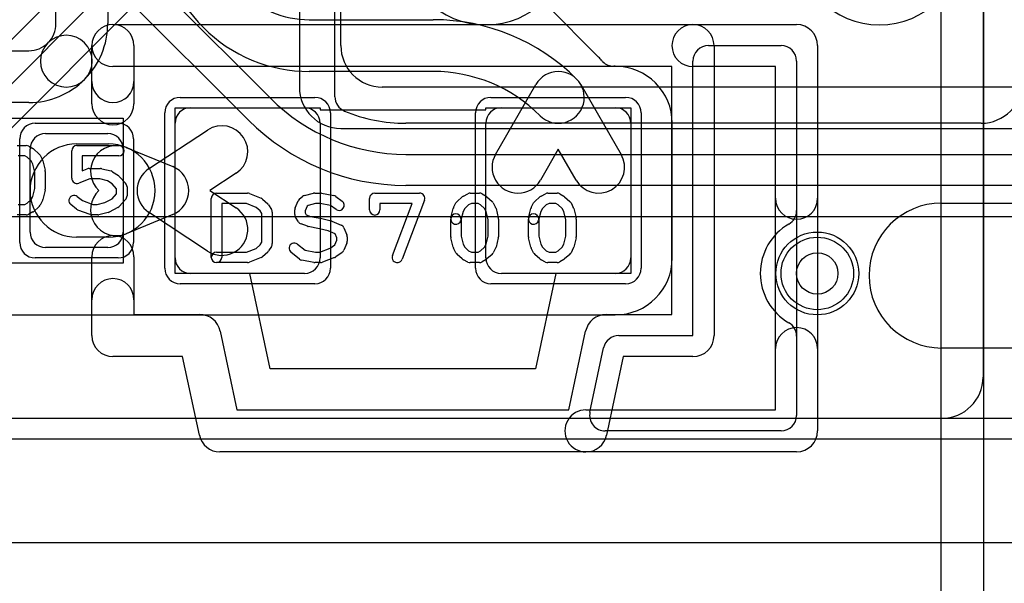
# Model space of a CAD drawing. Extents: x -1.1 to 39.1, y -7.5 to 26.
# Tile 7 of 44: x 9.6 to 14.3, y -0.2 to 2.5. Entities that reach past the tile are written whole.
import ezdxf

# ---------------------------------------------------------------- set-up
doc = ezdxf.new("R2010")
doc.units = 0
for name, color, linetype in [('Hole', 1, 'CONTINUOUS'), ('L1', 3, 'CONTINUOUS'), ('L2', 3, 'CONTINUOUS'), ('L3', 3, 'CONTINUOUS'), ('L4', 3, 'CONTINUOUS'), ('MetalMask-A', 176, 'CONTINUOUS'), ('Outline', 7, 'CONTINUOUS'), ('PartsArea-A', 111, 'CONTINUOUS'), ('PartsSilk-A', 221, 'CONTINUOUS'), ('Resist-A', 2, 'CONTINUOUS'), ('Resist-B', 2, 'CONTINUOUS'), ('Silk-A', 140, 'CONTINUOUS')]:
    doc.layers.add(name, color=color, linetype=linetype)

msp = doc.modelspace()

# ---------------------------------------------------------------- linework, layer by layer
at = {"layer": 'Hole'}
msp.add_circle((13.4, 1.3), 0.1, dxfattribs=at)
at = {"layer": 'L1'}
for p, q in [((9.725, 2.50606), (9.725, 3.45)), ((9.975, 3.45), (9.975, 2.50606)), ((14.19996, 3.14996), (14.19996, 0.8)), ((12.34448, 2.34448), (12.09448, 2.59448)), ((10.94747, 2.525), (11.54646, 2.525)), ((10.43662, 2.4866), (10.4366, 2.48662)), ((8.1171, 2.375), (9.59394, 2.375)), ((12.425, 2.30004), (12.41811, 2.30004)), ((11.54646, 2.275), (10.94747, 2.275)), ((11.8469, 1.875), (12.04175, 2.2125)), ((12.25825, 2.2125), (12.4531, 1.875)), ((9.59394, 2.125), (8.1171, 2.125)), ((10.375, 2.1), (10.925, 2.1)), ((11.875, 2.1), (12.425, 2.1)), ((10.3, 1.375), (10.3, 2.025)), ((11, 2.025), (11, 1.375)), ((11.8, 1.375), (11.8, 2.025)), ((12.5, 2.025), (12.5, 1.375)), ((12.70004, 1.375), (12.70004, 2.025)), ((9.675, 1.975), (9.975, 1.975)), ((10.17249, 1.80435), (10.4573, 1.99218)), ((9.825, 1.925), (9.97857, 1.925)), ((10.06422, 1.90806), (10.28888, 1.81559)), ((9.6, 1.5), (9.6, 1.9)), ((10.05, 1.9), (10.05, 1.5)), ((12.15, 1.9), (12.0634, 1.75)), ((12.2366, 1.75), (12.15, 1.9)), ((10.59494, 1.78348), (10.46836, 1.7)), ((10.46836, 1.7), (10.59494, 1.61652)), ((14, 1.64), (15.4, 1.64)), ((10.28888, 1.58441), (10.06422, 1.49194)), ((10.4573, 1.40782), (10.17249, 1.59565)), ((9.97857, 1.475), (9.825, 1.475)), ((9.975, 1.425), (9.675, 1.425)), ((10.925, 1.3), (10.375, 1.3)), ((12.425, 1.3), (11.875, 1.3)), ((3.8, 1.09996), (12.425, 1.09996)), ((15.4, 0.94), (14, 0.94)), ((13.99996, 0.6), (1, 0.6))]:
    msp.add_line(p, q, dxfattribs=at)
msp.add_circle((13.4, 1.3), 0.2, dxfattribs=at)
for centre, radius, start, end in [((10.94745, 2.99747), 0.72245, 180, -135), ((10.94747, 2.99745), 0.47245, -135, -90), ((11.54646, 1.54647), 0.97853, 45.00041, 90), ((9.59395, 2.50606), 0.13105, -45.00309, 0), ((9.59395, 2.50606), 0.38105, -45.00106, 0), ((10.94747, 2.99745), 0.72245, -135, -90), ((9.77501, 2.32499), 0.125, -45, 135), ((9.59395, 2.50605), 0.13105, -90.00437, -45), ((9.775, 2.325), 0.125, 135, -45.00158), ((12.15, 2.14998), 0.27505, 40.01067, 45.00295), ((12.41809, 2.37502), 0.07497, -139.98893, -135), ((12.41811, 2.37504), 0.075, -135, -90), ((12.425, 2.025), 0.27504, 0, 90), ((9.59395, 2.50605), 0.38105, -90.0015, -45), ((11.54646, 1.54647), 0.72853, 45.00056, 90), ((12.15, 2.15), 0.125, 30.00073, 149.99927), ((12.14999, 2.15001), 0.125, -135, 45.00048), ((10.375, 2.025), 0.075, 90, 180), ((10.925, 2.025), 0.075, 0, 90), ((11.875, 2.025), 0.075, 90, 180), ((12.425, 2.025), 0.075, 0, 90), ((10.52612, 1.88783), 0.125, -56.5947, 123.40454), ((9.675, 1.9), 0.075, 90, 180), ((9.975, 1.9), 0.075, 0, 90), ((9.825, 1.7), 0.225, 90, -90), ((10.01664, 1.79247), 0.125, 67.6266, -132.28941), ((9.97857, 1.7), 0.225, -90, 90), ((11.95515, 1.8125), 0.125, 149.99927, -29.99927), ((12.34485, 1.8125), 0.125, -149.99927, 29.99927), ((10.2413, 1.7), 0.125, -67.6266, 67.6266), ((10.24131, 1.7), 0.125, 123.4053, -123.4053), ((10.01664, 1.60753), 0.125, 132.28941, -67.62795), ((10.52612, 1.51217), 0.125, -123.4053, 56.59546), ((14, 1.29), 0.35, 90, -90), ((9.675, 1.5), 0.075, 180, -90), ((9.975, 1.5), 0.075, -90, 0), ((10.375, 1.375), 0.075, 180, -90), ((10.925, 1.375), 0.075, -90, 0), ((11.875, 1.375), 0.075, 180, -90), ((12.425, 1.375), 0.27504, -90, 0), ((12.425, 1.375), 0.075, -90, 0), ((13.99996, 0.8), 0.2, -90, 0)]:
    msp.add_arc(centre, radius, start, end, dxfattribs=at)
at = {"layer": 'L2'}
msp.add_line((19.01881, 0.50004), (1, 0.50004), dxfattribs=at)
msp.add_circle((13.4, 1.3), 0.2, dxfattribs=at)
at = {"layer": 'L3'}
for p, q in [((10.90002, 4.59999), (10.90002, 2.19996)), ((11.10006, 2.4), (11.10006, 4.6)), ((19.825, 2.2), (11.30006, 2.2)), ((11.10002, 1.99996), (36.79996, 1.99996)), ((19.01882, 0.50004), (1, 0.50004))]:
    msp.add_line(p, q, dxfattribs=at)
msp.add_circle((13.4, 1.3), 0.2, dxfattribs=at)
for centre, radius, start, end in [((11.8, 2.9), 0.40004, 90, -90), ((11.8, 2.9), 0.40004, -90, 90), ((13.7, 2.9), 0.40004, 90, -90), ((13.7, 2.9), 0.40004, -90, 90), ((11.30006, 2.4), 0.2, 180, -90), ((11.10002, 2.19996), 0.2, 180, -90)]:
    msp.add_arc(centre, radius, start, end, dxfattribs=at)
at = {"layer": 'L4'}
for p, q in [((11.07126, 2.15334), (11.07126, 3.87016)), ((8.78986, 1.49592), (10.04697, 2.75303)), ((10.15303, 2.75303), (10.76014, 2.14592)), ((10.15303, 2.64697), (8.89592, 1.38985)), ((10.65408, 2.03985), (10.04697, 2.64697)), ((9.68072, 2.59898), (9.19037, 2.10863)), ((14.19087, 2.02504), (11.41421, 2.02504)), ((11.41421, 1.875), (24.06615, 1.875)), ((24.06615, 1.725), (11.41421, 1.725)), ((9.37606, 1.57496), (24.47427, 1.57496)), ((19.10651, 0.6), (1, 0.6))]:
    msp.add_line(p, q, dxfattribs=at)
msp.add_circle((13.4, 1.3), 0.2, dxfattribs=at)
for centre, radius, start, end in [((14.19087, 2.22504), 0.2, -90, 0), ((11.41421, 2.8), 0.925, -134.99956, -90), ((11.14623, 2.15334), 0.07497, 180, -112.50817), ((11.41421, 2.8), 0.77496, -112.5093, -90), ((11.41421, 2.8), 1.075, -134.99925, -90)]:
    msp.add_arc(centre, radius, start, end, dxfattribs=at)
at = {"layer": 'MetalMask-A'}
for p, q in [((10.375, 2.1), (10.925, 2.1)), ((11.875, 2.1), (12.425, 2.1)), ((10.3, 1.375), (10.3, 2.025)), ((11, 2.025), (11, 1.375)), ((11.8, 1.375), (11.8, 2.025)), ((12.5, 2.025), (12.5, 1.375)), ((9.675, 1.975), (9.975, 1.975)), ((9.6, 1.5), (9.6, 1.9)), ((10.05, 1.9), (10.05, 1.5)), ((9.975, 1.425), (9.675, 1.425)), ((10.925, 1.3), (10.375, 1.3)), ((12.425, 1.3), (11.875, 1.3))]:
    msp.add_line(p, q, dxfattribs=at)
for centre, start, end in [((10.375, 2.025), 90, 180), ((10.925, 2.025), 0, 90), ((11.875, 2.025), 90, 180), ((12.425, 2.025), 0, 90), ((9.675, 1.9), 90, 180), ((9.975, 1.9), 0, 90), ((9.675, 1.5), 180, -90), ((9.975, 1.5), -90, 0), ((10.375, 1.375), 180, -90), ((10.925, 1.375), -90, 0), ((11.875, 1.375), 180, -90), ((12.425, 1.375), -90, 0)]:
    msp.add_arc(centre, 0.075, start, end, dxfattribs=at)
at = {"layer": 'Outline'}
msp.add_line((19.4, 0), (1, 0), dxfattribs=at)
at = {"layer": 'PartsArea-A'}
for p, q in [((10.3, 1.3), (10.3, 2.1)), ((10.3, 2.1), (11, 2.1)), ((11, 2.1), (11, 2.09)), ((11.8, 2.09), (11.8, 2.1)), ((11.8, 2.1), (12.5, 2.1)), ((12.5, 2.1), (12.5, 1.3)), ((8.75, 2.05), (10.05, 2.05)), ((10.05, 2.05), (10.05, 1.35)), ((11, 2.09), (11.8, 2.09)), ((10.05, 1.35), (8.75, 1.35)), ((10.66164, 1.3), (10.3, 1.3)), ((10.75952, 0.84), (10.66164, 1.3)), ((12.13836, 1.3), (12.04048, 0.83999)), ((12.5, 1.3), (12.13836, 1.3)), ((12.04048, 0.83999), (10.75952, 0.84))]:
    msp.add_line(p, q, dxfattribs=at)
at = {"layer": 'PartsSilk-A'}
for p, q in [((13.9984, -7), (13.9984, 16.97769)), ((14.2016, 16.97769), (14.2016, -6.8984)), ((10, 2.5016), (12.8, 2.5016)), ((12.8, 2.5016), (13.3, 2.5016)), ((9.8984, 2.11919), (9.8984, 2.4)), ((10.1016, 2.4), (10.1016, 2.11919)), ((12.875, 2.4), (13.225, 2.4)), ((12.9016, 2.4), (12.9016, 1)), ((13.4016, 2.4), (13.4016, 0.54)), ((12.6984, 2.2984), (10, 2.2984)), ((12.6984, 1.1016), (12.6984, 2.2984)), ((12.8, 1), (12.8, 2.325)), ((13.1984, 2.2984), (12.8, 2.2984)), ((13.1984, 0.6416), (13.1984, 2.2984)), ((13.3, 2.325), (13.3, 0.615)), ((9.5375, 1.91759), (9.58194, 1.91759)), ((9.59434, 1.9143), (9.61379, 1.90319)), ((9.82639, 1.91759), (10.02917, 1.91759)), ((9.5753, 1.86759), (9.5434, 1.86759)), ((9.58673, 1.86106), (9.5753, 1.86759)), ((9.60618, 1.84377), (9.58673, 1.86106)), ((9.618, 1.90017), (9.643, 1.87795)), ((9.64875, 1.87044), (9.65986, 1.84822)), ((9.80139, 1.75926), (9.80139, 1.89259)), ((10.02917, 1.86759), (9.85139, 1.86759)), ((9.85139, 1.86759), (9.85139, 1.79554)), ((9.61391, 1.82831), (9.60618, 1.84377)), ((9.62361, 1.78951), (9.61391, 1.82831)), ((9.66175, 1.8431), (9.67286, 1.79865)), ((9.88472, 1.80648), (9.94028, 1.80648)), ((9.62361, 1.71049), (9.62361, 1.78951)), ((9.67361, 1.79259), (9.67361, 1.70741)), ((9.85139, 1.79554), (9.87582, 1.80484)), ((9.94634, 1.80573), (9.99078, 1.79462)), ((9.99859, 1.79117), (10.02637, 1.77265)), ((10.03093, 1.76875), (10.06149, 1.73542)), ((9.88932, 1.75648), (9.83529, 1.7359)), ((9.9372, 1.75648), (9.88932, 1.75648)), ((9.97446, 1.74717), (9.9372, 1.75648)), ((9.99612, 1.73273), (9.97446, 1.74717)), ((10.01806, 1.70879), (9.99612, 1.73273)), ((10.06806, 1.71852), (10.06806, 1.67407)), ((9.60618, 1.65623), (9.61391, 1.67169)), ((9.61391, 1.67169), (9.62361, 1.71049)), ((9.67286, 1.70135), (9.66175, 1.6569)), ((9.82812, 1.67137), (9.85284, 1.6516)), ((9.99696, 1.66079), (10.01806, 1.6838)), ((10.01806, 1.6838), (10.01806, 1.70879)), ((10.5, 1.68758), (10.65, 1.68758)), ((10.65928, 1.68579), (10.71484, 1.66357)), ((10.90105, 1.65988), (10.91494, 1.67099)), ((10.9245, 1.67572), (10.96894, 1.68683)), ((10.975, 1.68758), (11.00278, 1.68758)), ((11.00746, 1.68714), (11.06579, 1.67603)), ((11.07581, 1.67169), (11.10637, 1.64947)), ((11.26389, 1.68758), (11.48056, 1.68758)), ((11.66117, 1.64794), (11.68617, 1.67016)), ((11.6916, 1.67383), (11.71382, 1.68494)), ((11.725, 1.68758), (11.76944, 1.68758)), ((11.78184, 1.68429), (11.80129, 1.67318)), ((11.8055, 1.67016), (11.8305, 1.64794)), ((12.03617, 1.64794), (12.06117, 1.67016)), ((12.0666, 1.67383), (12.08882, 1.68494)), ((12.1, 1.68758), (12.14444, 1.68758)), ((12.15684, 1.68429), (12.17629, 1.67318)), ((12.1805, 1.67016), (12.2055, 1.64794)), ((9.5434, 1.63241), (9.5753, 1.63241)), ((9.5753, 1.63241), (9.58673, 1.63894)), ((9.58673, 1.63894), (9.60618, 1.65623)), ((9.643, 1.62205), (9.618, 1.59983)), ((9.65986, 1.65178), (9.64875, 1.62956)), ((9.82466, 1.61011), (9.79688, 1.63233)), ((9.85284, 1.6516), (9.90321, 1.63241)), ((9.90321, 1.63241), (9.92331, 1.63241)), ((9.92331, 1.63241), (9.96178, 1.64203)), ((9.96178, 1.64203), (9.99696, 1.66079)), ((10.02426, 1.61868), (9.98259, 1.59646)), ((10.06149, 1.65717), (10.03093, 1.62384)), ((10.475, 1.3774), (10.475, 1.66258)), ((10.64519, 1.63758), (10.525, 1.63758)), ((10.525, 1.63758), (10.525, 1.3774)), ((10.69222, 1.61877), (10.64519, 1.63758)), ((10.71126, 1.60184), (10.69222, 1.61877)), ((10.72217, 1.65905), (10.74717, 1.63683)), ((10.75176, 1.63138), (10.76564, 1.60916)), ((10.8797, 1.61665), (10.89359, 1.64998)), ((10.93728, 1.62483), (10.92778, 1.60203)), ((10.94192, 1.62854), (10.93728, 1.62483)), ((10.97808, 1.63758), (10.94192, 1.62854)), ((11.00042, 1.63758), (10.97808, 1.63758)), ((11.05093, 1.62796), (11.00042, 1.63758)), ((11.07697, 1.60903), (11.05093, 1.62796)), ((11.23889, 1.60703), (11.23889, 1.66258)), ((11.44432, 1.63758), (11.28889, 1.63758)), ((11.28889, 1.63758), (11.28889, 1.60703)), ((11.34885, 1.38628), (11.44432, 1.63758)), ((11.50393, 1.6537), (11.39559, 1.36852)), ((11.64431, 1.61821), (11.65542, 1.64043)), ((11.71692, 1.63059), (11.69799, 1.61376)), ((11.7309, 1.63758), (11.71692, 1.63059)), ((11.7628, 1.63758), (11.7309, 1.63758)), ((11.77423, 1.63105), (11.7628, 1.63758)), ((11.79368, 1.61376), (11.77423, 1.63105)), ((11.83625, 1.64043), (11.84736, 1.61821)), ((12.01931, 1.61821), (12.03042, 1.64043)), ((12.09192, 1.63059), (12.07299, 1.61376)), ((12.1059, 1.63758), (12.09192, 1.63059)), ((12.1378, 1.63758), (12.1059, 1.63758)), ((12.14923, 1.63105), (12.1378, 1.63758)), ((12.16868, 1.61376), (12.14923, 1.63105)), ((12.21125, 1.64043), (12.22236, 1.61821)), ((9.58194, 1.58241), (9.5375, 1.58241)), ((9.61379, 1.59681), (9.59434, 1.5857)), ((9.88971, 1.58405), (9.83138, 1.60627)), ((9.92639, 1.58241), (9.89861, 1.58241)), ((9.97689, 1.59427), (9.93245, 1.58316)), ((10.71944, 1.58875), (10.71126, 1.60184)), ((10.71944, 1.45123), (10.71944, 1.58875)), ((10.76944, 1.59592), (10.76944, 1.44406)), ((10.87778, 1.5848), (10.87778, 1.60703)), ((10.89547, 1.54933), (10.88158, 1.57155)), ((10.92778, 1.60203), (10.92778, 1.59197)), ((10.92778, 1.59197), (10.93331, 1.58313)), ((10.93331, 1.58313), (10.95398, 1.57561)), ((10.95398, 1.57561), (11.00768, 1.56487)), ((11.63131, 1.56864), (11.64242, 1.61309)), ((11.69026, 1.5983), (11.67981, 1.55652)), ((11.69799, 1.61376), (11.69026, 1.5983)), ((11.80141, 1.5983), (11.79368, 1.61376)), ((11.81111, 1.5595), (11.80141, 1.5983)), ((11.84925, 1.61309), (11.86036, 1.56864)), ((12.00631, 1.56864), (12.01742, 1.61309)), ((12.06526, 1.5983), (12.05481, 1.55652)), ((12.07299, 1.61376), (12.06526, 1.5983)), ((12.17641, 1.5983), (12.16868, 1.61376)), ((12.18611, 1.5595), (12.17641, 1.5983)), ((12.22425, 1.61309), (12.23536, 1.56864)), ((10.93868, 1.52798), (10.90813, 1.53909)), ((10.99729, 1.51596), (10.94232, 1.52696)), ((11.00884, 1.56461), (11.05328, 1.5535)), ((11.05684, 1.55233), (11.10129, 1.53381)), ((11.63056, 1.4774), (11.63056, 1.56258)), ((11.68056, 1.56258), (11.68056, 1.48048)), ((11.81111, 1.48048), (11.81111, 1.5595)), ((11.86111, 1.56258), (11.86111, 1.4774)), ((12.00556, 1.4774), (12.00556, 1.56258)), ((12.05556, 1.56258), (12.05556, 1.48048)), ((12.18611, 1.48048), (12.18611, 1.5595)), ((12.23611, 1.56258), (12.23611, 1.4774)), ((11.03934, 1.50545), (10.99729, 1.51596)), ((11.07255, 1.49161), (11.03934, 1.50545)), ((11.08056, 1.4724), (11.07255, 1.49161)), ((11.11475, 1.52035), (11.12864, 1.48702)), ((11.13056, 1.4774), (11.13056, 1.45518)), ((11.68056, 1.48048), (11.69026, 1.44168)), ((11.80141, 1.44168), (11.81111, 1.48048)), ((12.05556, 1.48048), (12.06526, 1.44168)), ((12.17641, 1.44168), (12.18611, 1.48048)), ((10.69222, 1.42121), (10.71126, 1.43814)), ((10.71126, 1.43814), (10.71944, 1.45123)), ((10.76564, 1.43082), (10.75176, 1.4086)), ((10.89062, 1.44136), (10.92744, 1.41191)), ((11.0491, 1.4218), (11.07129, 1.43793)), ((11.07129, 1.43793), (11.08056, 1.46018)), ((11.08056, 1.46018), (11.08056, 1.4724)), ((11.12864, 1.44557), (11.11475, 1.41223)), ((11.64242, 1.42689), (11.63131, 1.47134)), ((11.69026, 1.44168), (11.69799, 1.42622)), ((11.69799, 1.42622), (11.71692, 1.40939)), ((11.77423, 1.40893), (11.79368, 1.42622)), ((11.79368, 1.42622), (11.80141, 1.44168)), ((11.86036, 1.47134), (11.84925, 1.42689)), ((12.01742, 1.42689), (12.00631, 1.47134)), ((12.06526, 1.44168), (12.07299, 1.42622)), ((12.07299, 1.42622), (12.09192, 1.40939)), ((12.14923, 1.40893), (12.16868, 1.42622)), ((12.16868, 1.42622), (12.17641, 1.44168)), ((12.23536, 1.47134), (12.22425, 1.42689)), ((9.8984, 1), (9.8984, 1.38081)), ((10.1016, 1.38081), (10.1016, 1.1016)), ((10.5, 1.4024), (10.64519, 1.4024)), ((10.64519, 1.4024), (10.69222, 1.42121)), ((10.74717, 1.40315), (10.72217, 1.38093)), ((10.90105, 1.36899), (10.85938, 1.40232)), ((10.92744, 1.41191), (10.97736, 1.4024)), ((10.97736, 1.4024), (10.99818, 1.4024)), ((10.99818, 1.4024), (11.0491, 1.4218)), ((11.10637, 1.40162), (11.07581, 1.3794)), ((11.65542, 1.39955), (11.64431, 1.42177)), ((11.68617, 1.36982), (11.66117, 1.39204)), ((11.71692, 1.40939), (11.7309, 1.4024)), ((11.7309, 1.4024), (11.7628, 1.4024)), ((11.7628, 1.4024), (11.77423, 1.40893)), ((11.8305, 1.39204), (11.8055, 1.36982)), ((11.84736, 1.42177), (11.83625, 1.39955)), ((12.03042, 1.39955), (12.01931, 1.42177)), ((12.06117, 1.36982), (12.03617, 1.39204)), ((12.09192, 1.40939), (12.1059, 1.4024)), ((12.1059, 1.4024), (12.1378, 1.4024)), ((12.1378, 1.4024), (12.14923, 1.40893)), ((12.2055, 1.39204), (12.1805, 1.36982)), ((12.22236, 1.42177), (12.21125, 1.39955)), ((10.65, 1.3524), (10.5, 1.3524)), ((10.71484, 1.37641), (10.65928, 1.35419)), ((10.97032, 1.35284), (10.91199, 1.36395)), ((11.00278, 1.3524), (10.975, 1.3524)), ((11.07001, 1.37626), (11.01168, 1.35404)), ((11.71382, 1.35504), (11.6916, 1.36615)), ((11.76944, 1.3524), (11.725, 1.3524)), ((11.80129, 1.3668), (11.78184, 1.35569)), ((12.08882, 1.35504), (12.0666, 1.36615)), ((12.14444, 1.3524), (12.1, 1.3524)), ((12.17629, 1.3668), (12.15684, 1.35569)), ((10.1016, 1.1016), (10.41876, 1.1016)), ((12.38124, 1.1016), (12.6984, 1.1016)), ((10.51814, 1.02115), (10.5989, 0.6416)), ((12.2011, 0.64159), (12.28186, 1.02114)), ((12.44196, 1), (12.8, 1)), ((12.30264, 0.6306), (12.3686, 0.94061)), ((10.3365, 0.8984), (10, 0.8984)), ((10.41726, 0.51885), (10.3365, 0.8984)), ((12.4635, 0.8984), (12.38274, 0.51885)), ((12.8, 0.8984), (12.4635, 0.8984)), ((10.5989, 0.6416), (12.2011, 0.64159)), ((12.28336, 0.64159), (13.1984, 0.6416)), ((13.225, 0.54), (12.376, 0.53999)), ((12.28336, 0.43839), (10.51664, 0.4384)), ((13.3, 0.4384), (12.28336, 0.43839))]:
    msp.add_line(p, q, dxfattribs=at)
for centre, radius, start, end in [((10, 2.4), 0.1016, 90, -90), ((10, 2.4), 0.1016, 0, 180), ((12.8, 2.4), 0.1016, 90, -90), ((12.8, 2.4), 0.1016, 0, 90), ((13.3, 2.4), 0.1016, 0, 90), ((12.875, 2.325), 0.075, 90, 180), ((13.225, 2.325), 0.075, 0, 90), ((10, 2.11919), 0.1016, 180, 0), ((9.58194, 1.89259), 0.025, 60.26649, 90), ((9.60139, 1.88148), 0.025, 48.37217, 60.26649), ((9.82639, 1.89259), 0.025, 90, 180), ((10.02917, 1.89259), 0.025, -90, 90), ((9.62639, 1.85926), 0.025, 26.56505, 48.37217), ((9.6375, 1.83704), 0.025, 14.03068, 26.56505), ((9.88472, 1.78148), 0.025, 90, 110.85364), ((9.94028, 1.78148), 0.025, 75.96932, 90), ((9.64861, 1.79259), 0.025, 0, 14.03068), ((9.82639, 1.75926), 0.025, 180, -69.1435), ((9.98472, 1.77037), 0.025, 56.30358, 75.96376), ((10.0125, 1.75185), 0.025, 42.5203, 56.30993), ((10.04306, 1.71852), 0.025, 0, 42.51745), ((9.64861, 1.70741), 0.025, -14.03068, 0), ((9.8125, 1.65185), 0.025, 51.33303, -128.65478), ((10.04306, 1.67407), 0.025, -42.5203, 0), ((10.5, 1.66258), 0.025, 90, 180), ((10.65, 1.66258), 0.025, 68.2071, 90), ((10.70556, 1.64036), 0.025, 48.37217, 68.20215), ((10.93056, 1.65147), 0.025, 104.03068, 128.66697), ((10.975, 1.66258), 0.025, 90, 104.03068), ((11.00278, 1.66258), 0.025, 79.21141, 90), ((11.06111, 1.65147), 0.025, 53.98274, 79.21141), ((11.26389, 1.66258), 0.025, 90, 180), ((11.48056, 1.66258), 0.025, -20.80551, 90), ((11.70278, 1.65147), 0.025, 116.56505, 131.62783), ((11.725, 1.66258), 0.025, 90, 116.56505), ((11.76944, 1.66258), 0.025, 60.26649, 90), ((11.78889, 1.65147), 0.025, 48.37217, 60.26649), ((12.07778, 1.65147), 0.025, 116.56505, 131.62783), ((12.1, 1.66258), 0.025, 90, 116.56505), ((12.14444, 1.66258), 0.025, 60.26649, 90), ((12.16389, 1.65147), 0.025, 48.37217, 60.26649), ((9.62639, 1.64074), 0.025, -48.37217, -26.56505), ((9.6375, 1.66296), 0.025, -26.56505, -14.03068), ((10.0125, 1.64074), 0.025, -61.9383, -42.51745), ((10.73056, 1.61814), 0.025, 31.98594, 48.36931), ((10.90278, 1.60703), 0.025, 157.37309, 180), ((10.91667, 1.64036), 0.025, 128.66697, 157.37309), ((11.09167, 1.62925), 0.025, -126.01726, 53.97932), ((11.66667, 1.60703), 0.025, 153.43495, 165.96932), ((11.67778, 1.62925), 0.025, 131.62783, 153.43495), ((11.81389, 1.62925), 0.025, 26.56505, 48.37217), ((11.825, 1.60703), 0.025, 14.03068, 26.56505), ((12.04167, 1.60703), 0.025, 153.43495, 165.96932), ((12.05278, 1.62925), 0.025, 131.62783, 153.43495), ((12.18889, 1.62925), 0.025, 26.56505, 48.37217), ((12.2, 1.60703), 0.025, 14.03068, 26.56505), ((9.58194, 1.60741), 0.025, -90, -60.26649), ((9.60139, 1.61852), 0.025, -60.26649, -48.37217), ((9.84028, 1.62963), 0.025, -128.66697, -110.85364), ((9.89861, 1.60741), 0.025, -110.8565, -90), ((9.92639, 1.60741), 0.025, -90, -75.96376), ((9.97083, 1.61852), 0.025, -75.96932, -61.9318), ((10.74444, 1.59592), 0.025, 0, 31.99147), ((10.90278, 1.5848), 0.025, 180, -147.99462), ((11.26389, 1.60703), 0.025, 180, 0), ((11.65556, 1.56258), 0.025, 0, 180), ((11.65556, 1.56258), 0.025, 165.96932, -14.03321), ((11.83611, 1.56258), 0.025, 0, 14.03068), ((12.03056, 1.56258), 0.025, 0, 180), ((12.03056, 1.56258), 0.025, 165.96932, -14.03321), ((12.21111, 1.56258), 0.025, 0, 14.03068), ((10.91667, 1.56258), 0.025, -147.99462, -109.97919), ((10.94722, 1.55147), 0.025, -109.97919, -101.30544), ((11.00278, 1.54036), 0.025, 75.96932, 78.69205), ((11.04722, 1.52925), 0.025, 67.37309, 75.96376), ((11.09167, 1.51073), 0.025, 22.62692, 67.38105), ((10, 1.38081), 0.1016, 0, 180), ((11.10556, 1.4774), 0.025, 0, 22.62353), ((11.65556, 1.4774), 0.025, 180, -165.96932), ((11.83611, 1.4774), 0.025, -14.03068, 0), ((12.03056, 1.4774), 0.025, 180, -165.96932), ((12.21111, 1.4774), 0.025, -14.03068, 0), ((10.74444, 1.44406), 0.025, -31.98594, 0), ((10.875, 1.42184), 0.025, 51.33303, -128.65478), ((11.10556, 1.45518), 0.025, -22.60576, 0), ((11.66667, 1.43295), 0.025, -165.96932, -153.43495), ((11.825, 1.43295), 0.025, -26.56505, -14.03068), ((12.04167, 1.43295), 0.025, -165.96932, -153.43495), ((12.2, 1.43295), 0.025, -26.56505, -14.03068), ((10.5, 1.3774), 0.025, 90, -90), ((10.70556, 1.39962), 0.025, -68.2071, -48.36931), ((10.73056, 1.42184), 0.025, -48.37217, -31.99147), ((11.06111, 1.39962), 0.025, -69.1435, -53.97932), ((11.09167, 1.42184), 0.025, -53.98274, -22.61742), ((11.37222, 1.3774), 0.025, 159.19449, -20.80181), ((11.67778, 1.41073), 0.025, -153.43495, -131.62783), ((11.81389, 1.41073), 0.025, -48.37217, -26.56505), ((12.05278, 1.41073), 0.025, -153.43495, -131.62783), ((12.18889, 1.41073), 0.025, -48.37217, -26.56505), ((10.5, 1.3774), 0.025, 180, 0), ((10.65, 1.3774), 0.025, -90, -68.20215), ((10.91667, 1.38851), 0.025, -128.66697, -100.78385), ((10.975, 1.3774), 0.025, -100.78859, -90), ((11.00278, 1.3774), 0.025, -90, -69.14636), ((11.70278, 1.38851), 0.025, -131.62783, -116.56505), ((11.725, 1.3774), 0.025, -116.56505, -90), ((11.76944, 1.3774), 0.025, -90, -60.26649), ((11.78889, 1.38851), 0.025, -60.26649, -48.37217), ((12.07778, 1.38851), 0.025, -131.62783, -116.56505), ((12.1, 1.3774), 0.025, -116.56505, -90), ((12.14444, 1.3774), 0.025, -90, -60.26649), ((12.16389, 1.38851), 0.025, -60.26649, -48.37217), ((10.41876, 1), 0.1016, 12.01441, 90), ((12.38124, 1), 0.1016, 90, 167.9911), ((10, 1), 0.1016, 180, -90), ((12.44196, 0.925), 0.075, 90, 167.98789), ((12.8, 1), 0.1016, -90, 0), ((12.28336, 0.53999), 0.1016, 90, -89.99944), ((12.376, 0.61499), 0.075, 167.98741, -89.99939), ((13.225, 0.615), 0.075, -90, 0), ((13.3, 0.54), 0.1016, -90, 0), ((10.51664, 0.54), 0.1016, -167.98559, -90.00032), ((12.28336, 0.53999), 0.1016, -90, -12.01214)]:
    msp.add_arc(centre, radius, start, end, dxfattribs=at)
at = {"layer": 'Resist-A'}
for p, q in [((10.325, 2.15), (10.975, 2.15)), ((11.825, 2.15), (12.475, 2.15)), ((10.25, 1.325), (10.25, 2.075)), ((11.05, 2.075), (11.05, 1.325)), ((11.75, 1.325), (11.75, 2.075)), ((12.55, 2.075), (12.55, 1.325)), ((9.625, 2.025), (10.025, 2.025)), ((9.55, 1.45), (9.55, 1.95)), ((10.1, 1.95), (10.1, 1.45)), ((10.025, 1.375), (9.625, 1.375)), ((10.975, 1.25), (10.325, 1.25)), ((12.475, 1.25), (11.825, 1.25))]:
    msp.add_line(p, q, dxfattribs=at)
msp.add_circle((13.4, 1.3), 0.175, dxfattribs=at)
for centre, start, end in [((10.325, 2.075), 90, 180), ((10.975, 2.075), 0, 90), ((11.825, 2.075), 90, 180), ((12.475, 2.075), 0, 90), ((9.625, 1.95), 90, 180), ((10.025, 1.95), 0, 90), ((9.625, 1.45), 180, -90), ((10.025, 1.45), -90, 0), ((10.325, 1.325), 180, -90), ((10.975, 1.325), -90, 0), ((11.825, 1.325), 180, -90), ((12.475, 1.325), -90, 0)]:
    msp.add_arc(centre, 0.075, start, end, dxfattribs=at)
at = {"layer": 'Resist-B'}
msp.add_circle((13.4, 1.3), 0.175, dxfattribs=at)
at = {"layer": 'Silk-A'}
for p, q in [((13.9984, -7), (13.9984, 3.3547)), ((14.2016, 3.3547), (14.2016, -6.8984)), ((10, 2.5016), (12.8, 2.5016)), ((12.8, 2.5016), (13.3, 2.5016)), ((9.8984, 2.2266), (9.8984, 2.4)), ((10.1016, 2.4), (10.1016, 2.2266)), ((12.875, 2.4), (13.225, 2.4)), ((12.9016, 2.4), (12.9016, 1)), ((13.4016, 2.4), (13.4016, 1.66308)), ((12.6984, 2.2984), (10, 2.2984)), ((12.6984, 1.1016), (12.6984, 2.2984)), ((12.8, 1), (12.8, 2.325)), ((13.1984, 2.2984), (12.8, 2.2984)), ((13.1984, 1.66308), (13.1984, 2.2984)), ((13.3, 2.325), (13.3, 1.60311)), ((9.8984, 1), (9.8984, 1.1734)), ((10.1016, 1.1734), (10.1016, 1.1016)), ((10.1016, 1.1016), (10.41876, 1.1016)), ((12.38124, 1.1016), (12.6984, 1.1016)), ((10.51814, 1.02115), (10.5989, 0.6416)), ((12.2011, 0.64159), (12.28186, 1.02114)), ((12.44196, 1), (12.8, 1)), ((13.3, 0.99689), (13.3, 0.615)), ((12.30264, 0.6306), (12.3686, 0.94061)), ((13.1984, 0.6416), (13.1984, 0.93692)), ((13.4016, 0.93692), (13.4016, 0.54)), ((10.3365, 0.8984), (10, 0.8984)), ((10.41726, 0.51885), (10.3365, 0.8984)), ((12.4635, 0.8984), (12.38274, 0.51885)), ((12.8, 0.8984), (12.4635, 0.8984)), ((10.5989, 0.6416), (12.2011, 0.64159)), ((12.28336, 0.64159), (13.1984, 0.6416)), ((13.225, 0.54), (12.376, 0.53999)), ((12.28336, 0.43839), (10.51664, 0.4384)), ((13.3, 0.4384), (12.28336, 0.43839))]:
    msp.add_line(p, q, dxfattribs=at)
for centre, radius, start, end in [((10, 2.4), 0.1016, 90, -90), ((10, 2.4), 0.1016, 0, 180), ((12.8, 2.4), 0.1016, 90, -90), ((12.8, 2.4), 0.1016, 0, 90), ((13.3, 2.4), 0.1016, 0, 90), ((12.875, 2.325), 0.075, 90, 180), ((13.225, 2.325), 0.075, 0, 90), ((10, 2.2266), 0.1016, 180, 0), ((13.3, 1.66308), 0.1016, 180, 0), ((13.225, 1.60311), 0.075, -59.99927, 0), ((13.4, 1.3), 0.275, 119.99969, -119.99969), ((10, 1.1734), 0.1016, 0, 180), ((10.41876, 1), 0.1016, 12.01441, 90), ((12.38124, 1), 0.1016, 90, 167.9911), ((13.225, 0.99689), 0.075, 0, 59.99927), ((10, 1), 0.1016, 180, -90), ((12.44196, 0.925), 0.075, 90, 167.98789), ((12.8, 1), 0.1016, -90, 0), ((13.3, 0.93692), 0.1016, 0, 180), ((12.28336, 0.53999), 0.1016, 90, -89.99944), ((12.376, 0.61499), 0.075, 167.98741, -89.99944), ((13.225, 0.615), 0.075, -90, 0), ((13.3, 0.54), 0.1016, -90, 0), ((10.51664, 0.54), 0.1016, -167.98559, -90.00032), ((12.28336, 0.53999), 0.1016, -90, -12.01214)]:
    msp.add_arc(centre, radius, start, end, dxfattribs=at)

doc.saveas('drawing.dxf')
